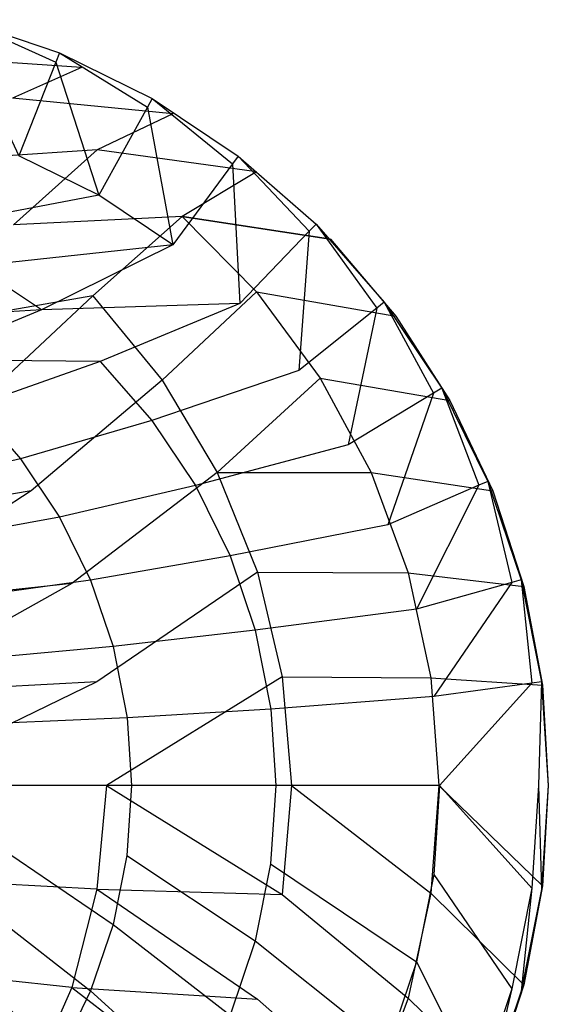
# Model space of a CAD drawing. Extents: x 0 to 1.9, y -0.8 to 0.
# Tile 21 of 21: x 1.63 to 1.9, y -0.51 to -0.01. Entities that reach past the tile are written whole.
import ezdxf

# ---------------------------------------------------------------- set-up
doc = ezdxf.new("R2010")
doc.units = 0
for name, color, linetype in [('L10_UBA190NAT9C0V_01_2___REPLAC', 7, 'CONTINUOUS'), ('L11_UBA190NAT9C0V_01_1___REPLAC', 7, 'CONTINUOUS'), ('L7_UBA190NAT9C0V_01_5___REPLACE', 7, 'CONTINUOUS'), ('L8_UBA190NAT9C0V_01_4___REPLACE', 7, 'CONTINUOUS'), ('L9_UBA190NAT9C0V_01_3___REPLACE', 7, 'CONTINUOUS')]:
    doc.layers.add(name, color=color, linetype=linetype)

msp = doc.modelspace()

# ---------------------------------------------------------------- linework, layer by layer
at = {"layer": 'L10_UBA190NAT9C0V_01_2___REPLAC', "color": 8}
for points, invisible_edges in [([(1.652693, -0.030315, 0.654397), (1.603176, -0.013507, 0.676787), (1.603176, -0.013507, 0.646787), (1.652693, -0.030315, 0.654397)], 13), ([(1.603176, -0.013507, 0.676787), (1.652693, -0.030315, 0.654397), (1.652693, -0.030315, 0.684397), (1.603176, -0.013507, 0.676787)], 14), ([(1.699597, -0.053446, 0.662068), (1.652693, -0.030315, 0.684397), (1.652693, -0.030315, 0.654397), (1.699597, -0.053446, 0.662068)], 13), ([(1.652693, -0.030315, 0.684397), (1.699597, -0.053446, 0.662068), (1.699597, -0.053446, 0.692068), (1.652693, -0.030315, 0.684397)], 14), ([(1.743097, -0.082512, 0.669591), (1.699597, -0.053446, 0.692068), (1.699597, -0.053446, 0.662068), (1.743097, -0.082512, 0.669591)], 13), ([(1.699597, -0.053446, 0.692068), (1.743097, -0.082512, 0.669591), (1.743097, -0.082512, 0.699591), (1.699597, -0.053446, 0.692068)], 14), ([(1.782459, -0.117031, 0.676738), (1.743097, -0.082512, 0.699591), (1.743097, -0.082512, 0.669591), (1.782459, -0.117031, 0.676738)], 13), ([(1.743097, -0.082512, 0.699591), (1.782459, -0.117031, 0.676738), (1.782459, -0.117031, 0.706738), (1.743097, -0.082512, 0.699591)], 14), ([(1.817012, -0.156431, 0.713277), (1.782459, -0.117031, 0.676738), (1.817012, -0.156431, 0.683277), (1.817012, -0.156431, 0.713277)], 13), ([(1.782459, -0.117031, 0.676738), (1.817012, -0.156431, 0.713277), (1.782459, -0.117031, 0.706738), (1.782459, -0.117031, 0.676738)], 14), ([(1.846159, -0.200053, 0.718986), (1.817012, -0.156431, 0.683277), (1.846159, -0.200053, 0.688986), (1.846159, -0.200053, 0.718986)], 13), ([(1.817012, -0.156431, 0.683277), (1.846159, -0.200053, 0.718986), (1.817012, -0.156431, 0.713277), (1.817012, -0.156431, 0.683277)], 14), ([(1.86939, -0.24716, 0.723664), (1.846159, -0.200053, 0.688986), (1.86939, -0.24716, 0.693664), (1.86939, -0.24716, 0.723664)], 13), ([(1.846159, -0.200053, 0.688986), (1.86939, -0.24716, 0.723664), (1.846159, -0.200053, 0.718986), (1.846159, -0.200053, 0.688986)], 14), ([(1.886291, -0.29695, 0.727137), (1.86939, -0.24716, 0.693664), (1.886291, -0.29695, 0.697137), (1.886291, -0.29695, 0.727137)], 13), ([(1.86939, -0.24716, 0.693664), (1.886291, -0.29695, 0.727137), (1.86939, -0.24716, 0.723664), (1.86939, -0.24716, 0.693664)], 14), ([(1.896557, -0.34856, 0.729277), (1.886291, -0.29695, 0.697137), (1.896557, -0.34856, 0.699277), (1.896557, -0.34856, 0.729277)], 13), ([(1.886291, -0.29695, 0.697137), (1.896557, -0.34856, 0.729277), (1.886291, -0.29695, 0.727137), (1.886291, -0.29695, 0.697137)], 14), ([(1.9, -0.401091, 0.73), (1.896557, -0.34856, 0.699277), (1.9, -0.401091, 0.7), (1.9, -0.401091, 0.73)], 13), ([(1.896557, -0.34856, 0.699277), (1.9, -0.401091, 0.73), (1.896557, -0.34856, 0.729277), (1.896557, -0.34856, 0.699277)], 14), ([(1.896557, -0.453623, 0.729277), (1.9, -0.401091, 0.7), (1.896557, -0.453623, 0.699277), (1.896557, -0.453623, 0.729277)], 13), ([(1.9, -0.401091, 0.7), (1.896557, -0.453623, 0.729277), (1.9, -0.401091, 0.73), (1.9, -0.401091, 0.7)], 14), ([(1.886291, -0.505233, 0.727137), (1.896557, -0.453623, 0.699277), (1.886291, -0.505233, 0.697137), (1.886291, -0.505233, 0.727137)], 13), ([(1.896557, -0.453623, 0.699277), (1.886291, -0.505233, 0.727137), (1.896557, -0.453623, 0.729277), (1.896557, -0.453623, 0.699277)], 14), ([(1.86939, -0.555022, 0.723664), (1.886291, -0.505233, 0.697137), (1.86939, -0.555022, 0.693664), (1.86939, -0.555022, 0.723664)], 13), ([(1.886291, -0.505233, 0.697137), (1.86939, -0.555022, 0.723664), (1.886291, -0.505233, 0.727137), (1.886291, -0.505233, 0.697137)], 14)]:
    msp.add_3dface(points, dxfattribs=dict(at, invisible_edges=invisible_edges))
at = {"layer": 'L11_UBA190NAT9C0V_01_1___REPLAC', "color": 8, "invisible_edges": 14}
for points in [[(1.663855, -0.037741, 0.683434), (1.583228, -0.032344, 0.536742), (1.615635, -0.02095, 0.674947), (1.663855, -0.037741, 0.683434)], [(1.663855, -0.037741, 0.683434), (1.628829, -0.053226, 0.541418), (1.583228, -0.032344, 0.536742), (1.663855, -0.037741, 0.683434)], [(1.709921, -0.061171, 0.691633), (1.628829, -0.053226, 0.541418), (1.663855, -0.037741, 0.683434), (1.709921, -0.061171, 0.691633)], [(1.671761, -0.079366, 0.546181), (1.582963, -0.085414, 0.410924), (1.628829, -0.053226, 0.541418), (1.671761, -0.079366, 0.546181)], [(1.709921, -0.061171, 0.691633), (1.671761, -0.079366, 0.546181), (1.628829, -0.053226, 0.541418), (1.709921, -0.061171, 0.691633)], [(1.752404, -0.09053, 0.699578), (1.671761, -0.079366, 0.546181), (1.709921, -0.061171, 0.691633), (1.752404, -0.09053, 0.699578)], [(1.671761, -0.079366, 0.546181), (1.629408, -0.11732, 0.413479), (1.582963, -0.085414, 0.410924), (1.671761, -0.079366, 0.546181)], [(1.714799, -0.113063, 0.550819), (1.629408, -0.11732, 0.413479), (1.671761, -0.079366, 0.546181), (1.714799, -0.113063, 0.550819)], [(1.752404, -0.09053, 0.699578), (1.714799, -0.113063, 0.550819), (1.671761, -0.079366, 0.546181), (1.752404, -0.09053, 0.699578)], [(1.789833, -0.12459, 0.706916), (1.714799, -0.113063, 0.550819), (1.752404, -0.09053, 0.699578), (1.789833, -0.12459, 0.706916)], [(1.714799, -0.113063, 0.550819), (1.669556, -0.153307, 0.416245), (1.629408, -0.11732, 0.413479), (1.714799, -0.113063, 0.550819)], [(1.714799, -0.113063, 0.550819), (1.752285, -0.151249, 0.555296), (1.669556, -0.153307, 0.416245), (1.714799, -0.113063, 0.550819)], [(1.714799, -0.113063, 0.550819), (1.789833, -0.12459, 0.706916), (1.752285, -0.151249, 0.555296), (1.714799, -0.113063, 0.550819)], [(1.669556, -0.153307, 0.416245), (1.574578, -0.169787, 0.296345), (1.629408, -0.11732, 0.413479), (1.669556, -0.153307, 0.416245)], [(1.789833, -0.12459, 0.706916), (1.822763, -0.163614, 0.7135), (1.752285, -0.151249, 0.555296), (1.789833, -0.12459, 0.706916)], [(1.669556, -0.153307, 0.416245), (1.61008, -0.208732, 0.296916), (1.574578, -0.169787, 0.296345), (1.669556, -0.153307, 0.416245)], [(1.669556, -0.153307, 0.416245), (1.704522, -0.195864, 0.417992), (1.61008, -0.208732, 0.296916), (1.669556, -0.153307, 0.416245)], [(1.752285, -0.151249, 0.555296), (1.704522, -0.195864, 0.417992), (1.669556, -0.153307, 0.416245), (1.752285, -0.151249, 0.555296)], [(1.752285, -0.151249, 0.555296), (1.784553, -0.195007, 0.558815), (1.704522, -0.195864, 0.417992), (1.752285, -0.151249, 0.555296)], [(1.752285, -0.151249, 0.555296), (1.822763, -0.163614, 0.7135), (1.784553, -0.195007, 0.558815), (1.752285, -0.151249, 0.555296)], [(1.822763, -0.163614, 0.7135), (1.850173, -0.206162, 0.719384), (1.784553, -0.195007, 0.558815), (1.822763, -0.163614, 0.7135)], [(1.704522, -0.195864, 0.417992), (1.638296, -0.251947, 0.297356), (1.61008, -0.208732, 0.296916), (1.704522, -0.195864, 0.417992)], [(1.704522, -0.195864, 0.417992), (1.732412, -0.24269, 0.419386), (1.638296, -0.251947, 0.297356), (1.704522, -0.195864, 0.417992)], [(1.784553, -0.195007, 0.558815), (1.732412, -0.24269, 0.419386), (1.704522, -0.195864, 0.417992), (1.784553, -0.195007, 0.558815)], [(1.784553, -0.195007, 0.558815), (1.810296, -0.242698, 0.561651), (1.732412, -0.24269, 0.419386), (1.784553, -0.195007, 0.558815)], [(1.784553, -0.195007, 0.558815), (1.850173, -0.206162, 0.719384), (1.810296, -0.242698, 0.561651), (1.784553, -0.195007, 0.558815)], [(1.638296, -0.251947, 0.297356), (1.527948, -0.270467, 0.195561), (1.61008, -0.208732, 0.296916), (1.638296, -0.251947, 0.297356)], [(1.850173, -0.206162, 0.719384), (1.871947, -0.251968, 0.72415), (1.810296, -0.242698, 0.561651), (1.850173, -0.206162, 0.719384)], [(1.732412, -0.24269, 0.419386), (1.658848, -0.298828, 0.297637), (1.638296, -0.251947, 0.297356), (1.732412, -0.24269, 0.419386)], [(1.732412, -0.24269, 0.419386), (1.752771, -0.29303, 0.420357), (1.658848, -0.298828, 0.297637), (1.732412, -0.24269, 0.419386)], [(1.732412, -0.24269, 0.419386), (1.810296, -0.242698, 0.561651), (1.752771, -0.29303, 0.420357), (1.732412, -0.24269, 0.419386)], [(1.810296, -0.242698, 0.561651), (1.829055, -0.293513, 0.563678), (1.752771, -0.29303, 0.420357), (1.810296, -0.242698, 0.561651)], [(1.810296, -0.242698, 0.561651), (1.871947, -0.251968, 0.72415), (1.829055, -0.293513, 0.563678), (1.810296, -0.242698, 0.561651)], [(1.638296, -0.251947, 0.297356), (1.547286, -0.310907, 0.195518), (1.527948, -0.270467, 0.195561), (1.638296, -0.251947, 0.297356)], [(1.658848, -0.298828, 0.297637), (1.547286, -0.310907, 0.195518), (1.638296, -0.251947, 0.297356), (1.658848, -0.298828, 0.297637)], [(1.871947, -0.251968, 0.72415), (1.887699, -0.300276, 0.7276), (1.829055, -0.293513, 0.563678), (1.871947, -0.251968, 0.72415)], [(1.752771, -0.29303, 0.420357), (1.671517, -0.34868, 0.297735), (1.658848, -0.298828, 0.297637), (1.752771, -0.29303, 0.420357)], [(1.752771, -0.29303, 0.420357), (1.76532, -0.346028, 0.420854), (1.671517, -0.34868, 0.297735), (1.752771, -0.29303, 0.420357)], [(1.752771, -0.29303, 0.420357), (1.829055, -0.293513, 0.563678), (1.76532, -0.346028, 0.420854), (1.752771, -0.29303, 0.420357)], [(1.829055, -0.293513, 0.563678), (1.840524, -0.346564, 0.564807), (1.76532, -0.346028, 0.420854), (1.829055, -0.293513, 0.563678)], [(1.829055, -0.293513, 0.563678), (1.887699, -0.300276, 0.7276), (1.840524, -0.346564, 0.564807), (1.829055, -0.293513, 0.563678)], [(1.658848, -0.298828, 0.297637), (1.559115, -0.35452, 0.195451), (1.547286, -0.310907, 0.195518), (1.658848, -0.298828, 0.297637)], [(1.671517, -0.34868, 0.297735), (1.559115, -0.35452, 0.195451), (1.658848, -0.298828, 0.297637), (1.671517, -0.34868, 0.297735)], [(1.887699, -0.300276, 0.7276), (1.89713, -0.350287, 0.729594), (1.840524, -0.346564, 0.564807), (1.887699, -0.300276, 0.7276)], [(1.671517, -0.34868, 0.297735), (1.563505, -0.401091, 0.195459), (1.559115, -0.35452, 0.195451), (1.671517, -0.34868, 0.297735)], [(1.676383, -0.401091, 0.297788), (1.563505, -0.401091, 0.195459), (1.671517, -0.34868, 0.297735), (1.676383, -0.401091, 0.297788)], [(1.76532, -0.346028, 0.420854), (1.676383, -0.401091, 0.297788), (1.671517, -0.34868, 0.297735), (1.76532, -0.346028, 0.420854)], [(1.76532, -0.346028, 0.420854), (1.770092, -0.401091, 0.420988), (1.676383, -0.401091, 0.297788), (1.76532, -0.346028, 0.420854)], [(1.76532, -0.346028, 0.420854), (1.840524, -0.346564, 0.564807), (1.770092, -0.401091, 0.420988), (1.76532, -0.346028, 0.420854)], [(1.840524, -0.346564, 0.564807), (1.84463, -0.401091, 0.565059), (1.770092, -0.401091, 0.420988), (1.840524, -0.346564, 0.564807)], [(1.840524, -0.346564, 0.564807), (1.89713, -0.350287, 0.729594), (1.84463, -0.401091, 0.565059), (1.840524, -0.346564, 0.564807)], [(1.89713, -0.350287, 0.729594), (1.9, -0.401091, 0.73), (1.84463, -0.401091, 0.565059), (1.89713, -0.350287, 0.729594)], [(1.671517, -0.453503, 0.297735), (1.559115, -0.447663, 0.195451), (1.563505, -0.401091, 0.195459), (1.671517, -0.453503, 0.297735)], [(1.676383, -0.401091, 0.297788), (1.671517, -0.453503, 0.297735), (1.563505, -0.401091, 0.195459), (1.676383, -0.401091, 0.297788)], [(1.676383, -0.401091, 0.297788), (1.76532, -0.456154, 0.420854), (1.671517, -0.453503, 0.297735), (1.676383, -0.401091, 0.297788)], [(1.770092, -0.401091, 0.420988), (1.76532, -0.456154, 0.420854), (1.676383, -0.401091, 0.297788), (1.770092, -0.401091, 0.420988)], [(1.770092, -0.401091, 0.420988), (1.840524, -0.455619, 0.564807), (1.76532, -0.456154, 0.420854), (1.770092, -0.401091, 0.420988)], [(1.84463, -0.401091, 0.565059), (1.840524, -0.455619, 0.564807), (1.770092, -0.401091, 0.420988), (1.84463, -0.401091, 0.565059)], [(1.84463, -0.401091, 0.565059), (1.89713, -0.451896, 0.729594), (1.840524, -0.455619, 0.564807), (1.84463, -0.401091, 0.565059)], [(1.9, -0.401091, 0.73), (1.89713, -0.451896, 0.729594), (1.84463, -0.401091, 0.565059), (1.9, -0.401091, 0.73)], [(1.658848, -0.503355, 0.297637), (1.547286, -0.491276, 0.195518), (1.559115, -0.447663, 0.195451), (1.658848, -0.503355, 0.297637)], [(1.671517, -0.453503, 0.297735), (1.658848, -0.503355, 0.297637), (1.559115, -0.447663, 0.195451), (1.671517, -0.453503, 0.297735)], [(1.89713, -0.451896, 0.729594), (1.887699, -0.501907, 0.7276), (1.840524, -0.455619, 0.564807), (1.89713, -0.451896, 0.729594)], [(1.671517, -0.453503, 0.297735), (1.752771, -0.509153, 0.420357), (1.658848, -0.503355, 0.297637), (1.671517, -0.453503, 0.297735)], [(1.671517, -0.453503, 0.297735), (1.76532, -0.456154, 0.420854), (1.752771, -0.509153, 0.420357), (1.671517, -0.453503, 0.297735)], [(1.76532, -0.456154, 0.420854), (1.829055, -0.50867, 0.563678), (1.752771, -0.509153, 0.420357), (1.76532, -0.456154, 0.420854)], [(1.840524, -0.455619, 0.564807), (1.829055, -0.50867, 0.563678), (1.76532, -0.456154, 0.420854), (1.840524, -0.455619, 0.564807)], [(1.840524, -0.455619, 0.564807), (1.887699, -0.501907, 0.7276), (1.829055, -0.50867, 0.563678), (1.840524, -0.455619, 0.564807)], [(1.638296, -0.550236, 0.297356), (1.527948, -0.531716, 0.195561), (1.547286, -0.491276, 0.195518), (1.638296, -0.550236, 0.297356)], [(1.658848, -0.503355, 0.297637), (1.638296, -0.550236, 0.297356), (1.547286, -0.491276, 0.195518), (1.658848, -0.503355, 0.297637)], [(1.887699, -0.501907, 0.7276), (1.871947, -0.550215, 0.72415), (1.829055, -0.50867, 0.563678), (1.887699, -0.501907, 0.7276)], [(1.658848, -0.503355, 0.297637), (1.732412, -0.559492, 0.419386), (1.638296, -0.550236, 0.297356), (1.658848, -0.503355, 0.297637)], [(1.658848, -0.503355, 0.297637), (1.752771, -0.509153, 0.420357), (1.732412, -0.559492, 0.419386), (1.658848, -0.503355, 0.297637)], [(1.752771, -0.509153, 0.420357), (1.810296, -0.559485, 0.561651), (1.732412, -0.559492, 0.419386), (1.752771, -0.509153, 0.420357)], [(1.829055, -0.50867, 0.563678), (1.810296, -0.559485, 0.561651), (1.752771, -0.509153, 0.420357), (1.829055, -0.50867, 0.563678)], [(1.829055, -0.50867, 0.563678), (1.871947, -0.550215, 0.72415), (1.810296, -0.559485, 0.561651), (1.829055, -0.50867, 0.563678)]]:
    msp.add_3dface(points, dxfattribs=at)
at = {"layer": 'L7_UBA190NAT9C0V_01_5___REPLACE', "color": 8}
for points, invisible_edges in [([(1.650857, -0.034939, 0.6889), (1.603176, -0.013507, 0.676787), (1.601942, -0.018335, 0.681383), (1.650857, -0.034939, 0.6889)], 13), ([(1.603176, -0.013507, 0.676787), (1.650857, -0.034939, 0.6889), (1.652693, -0.030315, 0.684397), (1.603176, -0.013507, 0.676787)], 14), ([(1.697189, -0.057788, 0.696477), (1.652693, -0.030315, 0.684397), (1.650857, -0.034939, 0.6889), (1.697189, -0.057788, 0.696477)], 13), ([(1.652693, -0.030315, 0.684397), (1.697189, -0.057788, 0.696477), (1.699597, -0.053446, 0.692068), (1.652693, -0.030315, 0.684397)], 14), ([(1.740158, -0.086499, 0.703908), (1.699597, -0.053446, 0.692068), (1.697189, -0.057788, 0.696477), (1.740158, -0.086499, 0.703908)], 13), ([(1.699597, -0.053446, 0.692068), (1.740158, -0.086499, 0.703908), (1.743097, -0.082512, 0.699591), (1.699597, -0.053446, 0.692068)], 14), ([(1.779038, -0.120595, 0.710968), (1.743097, -0.082512, 0.699591), (1.740158, -0.086499, 0.703908), (1.779038, -0.120595, 0.710968)], 13), ([(1.743097, -0.082512, 0.699591), (1.779038, -0.120595, 0.710968), (1.782459, -0.117031, 0.706738), (1.743097, -0.082512, 0.699591)], 14), ([(1.813164, -0.159509, 0.717426), (1.782459, -0.117031, 0.706738), (1.779038, -0.120595, 0.710968), (1.813164, -0.159509, 0.717426)], 13), ([(1.782459, -0.117031, 0.706738), (1.813164, -0.159509, 0.717426), (1.817012, -0.156431, 0.713277), (1.782459, -0.117031, 0.706738)], 14), ([(1.841949, -0.202588, 0.723064), (1.817012, -0.156431, 0.713277), (1.813164, -0.159509, 0.717426), (1.841949, -0.202588, 0.723064)], 13), ([(1.817012, -0.156431, 0.713277), (1.841949, -0.202588, 0.723064), (1.846159, -0.200053, 0.718986), (1.817012, -0.156431, 0.713277)], 14), ([(1.86489, -0.249107, 0.727684), (1.846159, -0.200053, 0.718986), (1.841949, -0.202588, 0.723064), (1.86489, -0.249107, 0.727684)], 13), ([(1.846159, -0.200053, 0.718986), (1.86489, -0.249107, 0.727684), (1.86939, -0.24716, 0.723664), (1.846159, -0.200053, 0.718986)], 14), ([(1.881578, -0.298269, 0.731113), (1.86939, -0.24716, 0.723664), (1.86489, -0.249107, 0.727684), (1.881578, -0.298269, 0.731113)], 13), ([(1.86939, -0.24716, 0.723664), (1.881578, -0.298269, 0.731113), (1.886291, -0.29695, 0.727137), (1.86939, -0.24716, 0.723664)], 14), ([(1.891714, -0.349226, 0.733226), (1.886291, -0.29695, 0.727137), (1.881578, -0.298269, 0.731113), (1.891714, -0.349226, 0.733226)], 13), ([(1.886291, -0.29695, 0.727137), (1.891714, -0.349226, 0.733226), (1.896557, -0.34856, 0.729277), (1.886291, -0.29695, 0.727137)], 14), ([(1.895114, -0.401091, 0.73394), (1.896557, -0.34856, 0.729277), (1.891714, -0.349226, 0.733226), (1.895114, -0.401091, 0.73394)], 13), ([(1.896557, -0.34856, 0.729277), (1.895114, -0.401091, 0.73394), (1.9, -0.401091, 0.73), (1.896557, -0.34856, 0.729277)], 14), ([(1.896557, -0.453623, 0.729277), (1.895114, -0.401091, 0.73394), (1.891714, -0.452957, 0.733226), (1.896557, -0.453623, 0.729277)], 13), ([(1.895114, -0.401091, 0.73394), (1.896557, -0.453623, 0.729277), (1.9, -0.401091, 0.73), (1.895114, -0.401091, 0.73394)], 14), ([(1.886291, -0.505233, 0.727137), (1.891714, -0.452957, 0.733226), (1.881578, -0.503914, 0.731113), (1.886291, -0.505233, 0.727137)], 13), ([(1.891714, -0.452957, 0.733226), (1.886291, -0.505233, 0.727137), (1.896557, -0.453623, 0.729277), (1.891714, -0.452957, 0.733226)], 14), ([(1.86939, -0.555022, 0.723664), (1.881578, -0.503914, 0.731113), (1.86489, -0.553076, 0.727684), (1.86939, -0.555022, 0.723664)], 13), ([(1.881578, -0.503914, 0.731113), (1.86939, -0.555022, 0.723664), (1.886291, -0.505233, 0.727137), (1.881578, -0.503914, 0.731113)], 14)]:
    msp.add_3dface(points, dxfattribs=dict(at, invisible_edges=invisible_edges))
at = {"layer": 'L8_UBA190NAT9C0V_01_4___REPLACE', "color": 8}
for points, invisible_edges in [([(1.601942, -0.018335, 0.681383), (1.632026, -0.082353, 0.6838), (1.650857, -0.034939, 0.6889), (1.601942, -0.018335, 0.681383)], 14), ([(1.6725, -0.102313, 0.69042), (1.650857, -0.034939, 0.6889), (1.632026, -0.082353, 0.6838), (1.6725, -0.102313, 0.69042)], 13), ([(1.650857, -0.034939, 0.6889), (1.6725, -0.102313, 0.69042), (1.697189, -0.057788, 0.696477), (1.650857, -0.034939, 0.6889)], 14), ([(1.710023, -0.127385, 0.696909), (1.697189, -0.057788, 0.696477), (1.6725, -0.102313, 0.69042), (1.710023, -0.127385, 0.696909)], 13), ([(1.697189, -0.057788, 0.696477), (1.710023, -0.127385, 0.696909), (1.740158, -0.086499, 0.703908), (1.697189, -0.057788, 0.696477)], 14), ([(1.743952, -0.15714, 0.703069), (1.740158, -0.086499, 0.703908), (1.710023, -0.127385, 0.696909), (1.743952, -0.15714, 0.703069)], 13), ([(1.740158, -0.086499, 0.703908), (1.743952, -0.15714, 0.703069), (1.779038, -0.120595, 0.710968), (1.740158, -0.086499, 0.703908)], 14), ([(1.773707, -0.191069, 0.7087), (1.779038, -0.120595, 0.710968), (1.743952, -0.15714, 0.703069), (1.773707, -0.191069, 0.7087)], 13), ([(1.779038, -0.120595, 0.710968), (1.773707, -0.191069, 0.7087), (1.813164, -0.159509, 0.717426), (1.779038, -0.120595, 0.710968)], 14), ([(1.798779, -0.228591, 0.713611), (1.813164, -0.159509, 0.717426), (1.773707, -0.191069, 0.7087), (1.798779, -0.228591, 0.713611)], 13), ([(1.813164, -0.159509, 0.717426), (1.798779, -0.228591, 0.713611), (1.841949, -0.202588, 0.723064), (1.813164, -0.159509, 0.717426)], 14), ([(1.818738, -0.269066, 0.717631), (1.841949, -0.202588, 0.723064), (1.798779, -0.228591, 0.713611), (1.818738, -0.269066, 0.717631)], 13), ([(1.841949, -0.202588, 0.723064), (1.818738, -0.269066, 0.717631), (1.86489, -0.249107, 0.727684), (1.841949, -0.202588, 0.723064)], 14), ([(1.833244, -0.311799, 0.720611), (1.86489, -0.249107, 0.727684), (1.818738, -0.269066, 0.717631), (1.833244, -0.311799, 0.720611)], 13), ([(1.86489, -0.249107, 0.727684), (1.833244, -0.311799, 0.720611), (1.881578, -0.298269, 0.731113), (1.86489, -0.249107, 0.727684)], 14), ([(1.842048, -0.35606, 0.722447), (1.881578, -0.298269, 0.731113), (1.833244, -0.311799, 0.720611), (1.842048, -0.35606, 0.722447)], 13), ([(1.881578, -0.298269, 0.731113), (1.842048, -0.35606, 0.722447), (1.891714, -0.349226, 0.733226), (1.881578, -0.298269, 0.731113)], 14), ([(1.845, -0.401091, 0.723066), (1.891714, -0.349226, 0.733226), (1.842048, -0.35606, 0.722447), (1.845, -0.401091, 0.723066)], 13), ([(1.891714, -0.349226, 0.733226), (1.845, -0.401091, 0.723066), (1.895114, -0.401091, 0.73394), (1.891714, -0.349226, 0.733226)], 14), ([(1.891714, -0.452957, 0.733226), (1.845, -0.401091, 0.723066), (1.842048, -0.446123, 0.722447), (1.891714, -0.452957, 0.733226)], 13), ([(1.845, -0.401091, 0.723066), (1.891714, -0.452957, 0.733226), (1.895114, -0.401091, 0.73394), (1.845, -0.401091, 0.723066)], 14), ([(1.881578, -0.503914, 0.731113), (1.842048, -0.446123, 0.722447), (1.833244, -0.490384, 0.720611), (1.881578, -0.503914, 0.731113)], 13), ([(1.842048, -0.446123, 0.722447), (1.881578, -0.503914, 0.731113), (1.891714, -0.452957, 0.733226), (1.842048, -0.446123, 0.722447)], 14), ([(1.86489, -0.553076, 0.727684), (1.833244, -0.490384, 0.720611), (1.818738, -0.533117, 0.717631), (1.86489, -0.553076, 0.727684)], 13), ([(1.833244, -0.490384, 0.720611), (1.86489, -0.553076, 0.727684), (1.881578, -0.503914, 0.731113), (1.833244, -0.490384, 0.720611)], 14)]:
    msp.add_3dface(points, dxfattribs=dict(at, invisible_edges=invisible_edges))
at = {"layer": 'L9_UBA190NAT9C0V_01_3___REPLACE', "color": 8, "invisible_edges": 14}
for points in [[(1.6725, -0.102313, 0.69042), (1.632026, -0.082353, 0.6838), (1.575006, -0.120775, 0.587227), (1.6725, -0.102313, 0.69042)], [(1.6725, -0.102313, 0.69042), (1.575006, -0.120775, 0.587227), (1.610523, -0.13831, 0.592828), (1.6725, -0.102313, 0.69042)], [(1.710023, -0.127385, 0.696909), (1.6725, -0.102313, 0.69042), (1.610523, -0.13831, 0.592828), (1.710023, -0.127385, 0.696909)], [(1.710023, -0.127385, 0.696909), (1.610523, -0.13831, 0.592828), (1.643462, -0.160335, 0.598259), (1.710023, -0.127385, 0.696909)], [(1.710023, -0.127385, 0.696909), (1.643462, -0.160335, 0.598259), (1.743952, -0.15714, 0.703069), (1.710023, -0.127385, 0.696909)], [(1.643462, -0.160335, 0.598259), (1.610523, -0.13831, 0.592828), (1.553512, -0.165971, 0.489632), (1.643462, -0.160335, 0.598259)], [(1.743952, -0.15714, 0.703069), (1.643462, -0.160335, 0.598259), (1.673258, -0.18648, 0.603368), (1.743952, -0.15714, 0.703069)], [(1.743952, -0.15714, 0.703069), (1.673258, -0.18648, 0.603368), (1.773707, -0.191069, 0.7087), (1.743952, -0.15714, 0.703069)], [(1.643462, -0.160335, 0.598259), (1.553512, -0.165971, 0.489632), (1.582956, -0.185665, 0.49362), (1.643462, -0.160335, 0.598259)], [(1.643462, -0.160335, 0.598259), (1.582956, -0.185665, 0.49362), (1.673258, -0.18648, 0.603368), (1.643462, -0.160335, 0.598259)], [(1.673258, -0.18648, 0.603368), (1.582956, -0.185665, 0.49362), (1.609596, -0.209048, 0.497343), (1.673258, -0.18648, 0.603368)], [(1.673258, -0.18648, 0.603368), (1.609596, -0.209048, 0.497343), (1.699398, -0.216305, 0.608002), (1.673258, -0.18648, 0.603368)], [(1.673258, -0.18648, 0.603368), (1.699398, -0.216305, 0.608002), (1.773707, -0.191069, 0.7087), (1.673258, -0.18648, 0.603368)], [(1.773707, -0.191069, 0.7087), (1.699398, -0.216305, 0.608002), (1.798779, -0.228591, 0.713611), (1.773707, -0.191069, 0.7087)], [(1.609596, -0.209048, 0.497343), (1.553509, -0.22465, 0.385903), (1.632971, -0.235727, 0.500699), (1.609596, -0.209048, 0.497343)], [(1.609596, -0.209048, 0.497343), (1.632971, -0.235727, 0.500699), (1.699398, -0.216305, 0.608002), (1.609596, -0.209048, 0.497343)], [(1.699398, -0.216305, 0.608002), (1.632971, -0.235727, 0.500699), (1.721431, -0.249303, 0.61202), (1.699398, -0.216305, 0.608002)], [(1.699398, -0.216305, 0.608002), (1.721431, -0.249303, 0.61202), (1.798779, -0.228591, 0.713611), (1.699398, -0.216305, 0.608002)], [(1.553509, -0.22465, 0.385903), (1.574994, -0.249167, 0.38771), (1.632971, -0.235727, 0.500699), (1.553509, -0.22465, 0.385903)], [(1.798779, -0.228591, 0.713611), (1.721431, -0.249303, 0.61202), (1.818738, -0.269066, 0.717631), (1.798779, -0.228591, 0.713611)], [(1.632971, -0.235727, 0.500699), (1.574994, -0.249167, 0.38771), (1.652677, -0.265249, 0.503595), (1.632971, -0.235727, 0.500699)], [(1.632971, -0.235727, 0.500699), (1.652677, -0.265249, 0.503595), (1.721431, -0.249303, 0.61202), (1.632971, -0.235727, 0.500699)], [(1.574994, -0.249167, 0.38771), (1.593104, -0.276293, 0.389262), (1.652677, -0.265249, 0.503595), (1.574994, -0.249167, 0.38771)], [(1.721431, -0.249303, 0.61202), (1.652677, -0.265249, 0.503595), (1.738976, -0.284908, 0.615294), (1.721431, -0.249303, 0.61202)], [(1.721431, -0.249303, 0.61202), (1.738976, -0.284908, 0.615294), (1.818738, -0.269066, 0.717631), (1.721431, -0.249303, 0.61202)], [(1.652677, -0.265249, 0.503595), (1.593104, -0.276293, 0.389262), (1.66837, -0.297109, 0.505945), (1.652677, -0.265249, 0.503595)], [(1.652677, -0.265249, 0.503595), (1.66837, -0.297109, 0.505945), (1.738976, -0.284908, 0.615294), (1.652677, -0.265249, 0.503595)], [(1.818738, -0.269066, 0.717631), (1.738976, -0.284908, 0.615294), (1.833244, -0.311799, 0.720611), (1.818738, -0.269066, 0.717631)], [(1.593104, -0.276293, 0.389262), (1.607526, -0.305565, 0.390517), (1.66837, -0.297109, 0.505945), (1.593104, -0.276293, 0.389262)], [(1.738976, -0.284908, 0.615294), (1.66837, -0.297109, 0.505945), (1.751729, -0.322509, 0.617714), (1.738976, -0.284908, 0.615294)], [(1.738976, -0.284908, 0.615294), (1.751729, -0.322509, 0.617714), (1.833244, -0.311799, 0.720611), (1.738976, -0.284908, 0.615294)], [(1.66837, -0.297109, 0.505945), (1.607526, -0.305565, 0.390517), (1.679779, -0.33076, 0.507677), (1.66837, -0.297109, 0.505945)], [(1.66837, -0.297109, 0.505945), (1.679779, -0.33076, 0.507677), (1.751729, -0.322509, 0.617714), (1.66837, -0.297109, 0.505945)], [(1.607526, -0.305565, 0.390517), (1.618009, -0.33648, 0.391441), (1.679779, -0.33076, 0.507677), (1.607526, -0.305565, 0.390517)], [(1.833244, -0.311799, 0.720611), (1.751729, -0.322509, 0.617714), (1.842048, -0.35606, 0.722447), (1.833244, -0.311799, 0.720611)], [(1.751729, -0.322509, 0.617714), (1.679779, -0.33076, 0.507677), (1.759576, -0.362405, 0.619137), (1.751729, -0.322509, 0.617714)], [(1.751729, -0.322509, 0.617714), (1.759576, -0.362405, 0.619137), (1.842048, -0.35606, 0.722447), (1.751729, -0.322509, 0.617714)], [(1.679779, -0.33076, 0.507677), (1.618009, -0.33648, 0.391441), (1.686845, -0.366881, 0.508654), (1.679779, -0.33076, 0.507677)], [(1.679779, -0.33076, 0.507677), (1.686845, -0.366881, 0.508654), (1.759576, -0.362405, 0.619137), (1.679779, -0.33076, 0.507677)], [(1.618009, -0.33648, 0.391441), (1.624478, -0.369451, 0.391942), (1.686845, -0.366881, 0.508654), (1.618009, -0.33648, 0.391441)], [(1.842048, -0.35606, 0.722447), (1.759576, -0.362405, 0.619137), (1.845, -0.401091, 0.723066), (1.842048, -0.35606, 0.722447)], [(1.759576, -0.362405, 0.619137), (1.686845, -0.366881, 0.508654), (1.762047, -0.401091, 0.619673), (1.759576, -0.362405, 0.619137)], [(1.759576, -0.362405, 0.619137), (1.762047, -0.401091, 0.619673), (1.845, -0.401091, 0.723066), (1.759576, -0.362405, 0.619137)], [(1.686845, -0.366881, 0.508654), (1.624478, -0.369451, 0.391942), (1.689001, -0.401091, 0.509057), (1.686845, -0.366881, 0.508654)], [(1.686845, -0.366881, 0.508654), (1.689001, -0.401091, 0.509057), (1.762047, -0.401091, 0.619673), (1.686845, -0.366881, 0.508654)], [(1.624478, -0.369451, 0.391942), (1.626488, -0.401091, 0.392167), (1.689001, -0.401091, 0.509057), (1.624478, -0.369451, 0.391942)], [(1.626488, -0.401091, 0.392167), (1.624373, -0.433667, 0.392006), (1.686705, -0.436549, 0.508739), (1.626488, -0.401091, 0.392167)], [(1.689001, -0.401091, 0.509057), (1.626488, -0.401091, 0.392167), (1.686705, -0.436549, 0.508739), (1.689001, -0.401091, 0.509057)], [(1.689001, -0.401091, 0.509057), (1.686705, -0.436549, 0.508739), (1.759471, -0.440713, 0.619201), (1.689001, -0.401091, 0.509057)], [(1.762047, -0.401091, 0.619673), (1.689001, -0.401091, 0.509057), (1.759471, -0.440713, 0.619201), (1.762047, -0.401091, 0.619673)], [(1.762047, -0.401091, 0.619673), (1.759471, -0.440713, 0.619201), (1.842048, -0.446123, 0.722447), (1.762047, -0.401091, 0.619673)], [(1.845, -0.401091, 0.723066), (1.762047, -0.401091, 0.619673), (1.842048, -0.446123, 0.722447), (1.845, -0.401091, 0.723066)], [(1.624373, -0.433667, 0.392006), (1.618014, -0.46568, 0.391439), (1.679785, -0.471393, 0.507675), (1.624373, -0.433667, 0.392006)], [(1.624373, -0.433667, 0.392006), (1.679785, -0.471393, 0.507675), (1.686705, -0.436549, 0.508739), (1.624373, -0.433667, 0.392006)], [(1.686705, -0.436549, 0.508739), (1.679785, -0.471393, 0.507675), (1.751734, -0.479651, 0.617713), (1.686705, -0.436549, 0.508739)], [(1.686705, -0.436549, 0.508739), (1.751734, -0.479651, 0.617713), (1.759471, -0.440713, 0.619201), (1.686705, -0.436549, 0.508739)], [(1.759471, -0.440713, 0.619201), (1.751734, -0.479651, 0.617713), (1.833244, -0.490384, 0.720611), (1.759471, -0.440713, 0.619201)], [(1.759471, -0.440713, 0.619201), (1.833244, -0.490384, 0.720611), (1.842048, -0.446123, 0.722447), (1.759471, -0.440713, 0.619201)], [(1.618014, -0.46568, 0.391439), (1.60754, -0.496576, 0.390514), (1.668389, -0.505018, 0.50594), (1.618014, -0.46568, 0.391439)], [(1.618014, -0.46568, 0.391439), (1.668389, -0.505018, 0.50594), (1.679785, -0.471393, 0.507675), (1.618014, -0.46568, 0.391439)], [(1.679785, -0.471393, 0.507675), (1.668389, -0.505018, 0.50594), (1.73899, -0.517233, 0.61529), (1.679785, -0.471393, 0.507675)], [(1.679785, -0.471393, 0.507675), (1.73899, -0.517233, 0.61529), (1.751734, -0.479651, 0.617713), (1.679785, -0.471393, 0.507675)], [(1.751734, -0.479651, 0.617713), (1.73899, -0.517233, 0.61529), (1.818738, -0.533117, 0.717631), (1.751734, -0.479651, 0.617713)], [(1.751734, -0.479651, 0.617713), (1.818738, -0.533117, 0.717631), (1.833244, -0.490384, 0.720611), (1.751734, -0.479651, 0.617713)], [(1.60754, -0.496576, 0.390514), (1.593133, -0.525826, 0.389254), (1.652716, -0.536849, 0.503584), (1.60754, -0.496576, 0.390514)], [(1.60754, -0.496576, 0.390514), (1.652716, -0.536849, 0.503584), (1.668389, -0.505018, 0.50594), (1.60754, -0.496576, 0.390514)], [(1.668389, -0.505018, 0.50594), (1.652716, -0.536849, 0.503584), (1.72146, -0.552816, 0.612012), (1.668389, -0.505018, 0.50594)], [(1.668389, -0.505018, 0.50594), (1.72146, -0.552816, 0.612012), (1.73899, -0.517233, 0.61529), (1.668389, -0.505018, 0.50594)]]:
    msp.add_3dface(points, dxfattribs=at)

doc.saveas('drawing.dxf')
